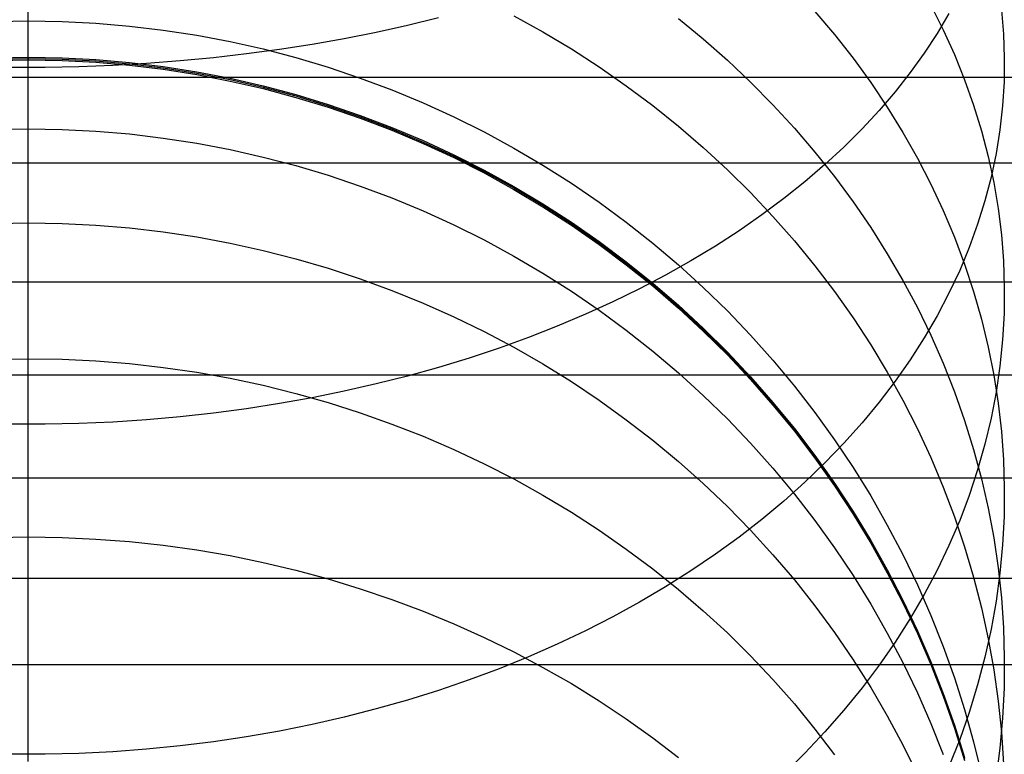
# Model space of a CAD drawing. Header units: millimetres. Extents: x -9 to 331, y -124 to 233.
# Tile 33 of 76: x 3 to 16, y 51 to 61. Entities that reach past the tile are written whole.
import ezdxf

# ---------------------------------------------------------------- set-up
doc = ezdxf.new("R2010")
doc.units = ezdxf.units.MM
doc.layers.add('Up Step Stool_Ferm Living', color=7, linetype='Continuous', true_color=0x000000)

msp = doc.modelspace()

# ---------------------------------------------------------------- linework, layer by layer
at = {"layer": 'Up Step Stool_Ferm Living'}
for p, q in [((3.488, 60.052, 323.097), (3.488, 61.64, 324.1)), ((3.488, 60.165, 307.159), (3.488, 61.208, 308.167)), ((15.047, 60.916, 300.895), (15.205, 60.602, 301.15)), ((3.488, 60.653, 282.204), (3.488, 60.844, 283.21)), ((9.706, 60.783, 288.759), (10.079, 60.576, 288.841)), ((13.562, 60.838, 296.314), (13.813, 60.542, 296.508)), ((15.279, 60.813, 313.324), (15.127, 60.557, 313.64)), ((15.95, 60.854, 306.469), (15.976, 60.548, 306.775)), ((3.054, 60.71, 282.567), (3.488, 60.718, 282.566)), ((3.488, 60.718, 282.566), (3.922, 60.71, 282.567)), ((3.488, 60.496, 281.192), (3.488, 60.653, 282.204)), ((3.922, 60.71, 282.567), (4.355, 60.688, 282.571)), ((4.355, 60.688, 282.571), (4.787, 60.651, 282.578)), ((4.787, 60.651, 282.578), (5.218, 60.599, 282.587)), ((8.346, 60.658, 322.319), (7.944, 60.57, 322.454)), ((8.743, 60.754, 322.172), (8.346, 60.658, 322.319)), ((11.814, 60.746, 292.345), (12.133, 60.485, 292.48)), ((5.218, 60.599, 282.587), (5.647, 60.533, 282.6)), ((5.647, 60.533, 282.6), (6.073, 60.452, 282.615)), ((7.944, 60.57, 322.454), (7.536, 60.489, 322.578)), ((10.079, 60.576, 288.841), (10.444, 60.357, 288.928)), ((13.813, 60.542, 296.508), (14.051, 60.238, 296.706)), ((15.127, 60.557, 313.64), (14.962, 60.304, 313.951)), ((15.205, 60.602, 301.15), (15.349, 60.285, 301.408)), ((15.976, 60.548, 306.775), (15.987, 60.242, 307.082)), ((3.488, 60.374, 280.175), (3.488, 60.496, 281.192)), ((6.073, 60.452, 282.615), (6.495, 60.357, 282.632)), ((7.123, 60.416, 322.689), (6.706, 60.351, 322.789)), ((7.536, 60.489, 322.578), (7.123, 60.416, 322.689)), ((12.133, 60.485, 292.48), (12.441, 60.213, 292.62)), ((3.488, 60.287, 279.154), (3.488, 60.374, 280.175)), ((3.488, 60.234, 278.131), (3.488, 60.287, 279.154)), ((6.284, 60.294, 322.876), (5.86, 60.245, 322.951)), ((6.706, 60.351, 322.789), (6.284, 60.294, 322.876)), ((6.495, 60.357, 282.632), (6.915, 60.247, 282.653)), ((10.444, 60.357, 288.928), (10.8, 60.127, 289.019)), ((14.962, 60.304, 313.951), (14.783, 60.055, 314.258)), ((15.349, 60.285, 301.408), (15.479, 59.963, 301.669)), ((3.054, 60.245, 181.4), (3.488, 60.253, 181.4)), ((3.054, 60.227, 229.253), (3.488, 60.235, 229.253)), ((3.054, 60.209, 277.107), (3.488, 60.217, 277.107)), ((3.488, 60.221, 179.522), (3.488, 60.253, 181.4)), ((3.488, 60.253, 181.4), (3.922, 60.245, 181.4)), ((3.488, 60.253, 181.4), (3.488, 60.217, 277.107)), ((3.488, 60.235, 229.253), (3.922, 60.227, 229.253)), ((3.488, 60.217, 277.107), (3.488, 60.234, 278.131)), ((3.488, 60.125, 177.646), (3.488, 60.221, 179.522)), ((3.488, 60.217, 277.107), (3.922, 60.209, 277.107)), ((3.488, 59.156, 306.115), (3.488, 60.165, 307.159)), ((3.922, 60.245, 181.4), (4.355, 60.222, 181.4)), ((3.922, 60.227, 229.253), (4.355, 60.205, 229.253)), ((3.922, 60.209, 277.107), (4.355, 60.187, 277.107)), ((4.571, 60.146, 323.102), (4.138, 60.13, 323.127)), ((4.355, 60.222, 181.4), (4.787, 60.185, 181.4)), ((4.355, 60.205, 229.253), (4.787, 60.167, 229.253)), ((4.355, 60.187, 277.107), (4.787, 60.149, 277.107)), ((5.003, 60.171, 323.064), (4.571, 60.146, 323.102)), ((4.787, 60.185, 181.4), (5.218, 60.132, 181.4)), ((4.787, 60.167, 229.253), (5.218, 60.114, 229.253)), ((4.787, 60.149, 277.107), (5.218, 60.097, 277.107)), ((5.433, 60.204, 323.014), (5.003, 60.171, 323.064)), ((5.86, 60.245, 322.951), (5.433, 60.204, 323.014)), ((6.915, 60.247, 282.653), (7.33, 60.123, 282.676)), ((12.441, 60.213, 292.62), (12.738, 59.933, 292.765)), ((14.051, 60.238, 296.706), (14.277, 59.928, 296.909)), ((15.987, 60.242, 307.082), (15.984, 59.935, 307.389)), ((3.705, 60.121, 323.14), (3.271, 60.121, 323.14)), ((3.488, 59.965, 175.775), (3.488, 60.125, 177.646)), ((3.488, 58.499, 322.04), (3.488, 60.052, 323.097)), ((4.138, 60.13, 323.127), (3.705, 60.121, 323.14)), ((5.218, 60.132, 181.4), (5.647, 60.065, 181.4)), ((5.218, 60.114, 229.253), (5.647, 60.047, 229.253)), ((5.218, 60.097, 277.107), (5.647, 60.029, 277.107)), ((5.647, 60.065, 181.4), (6.073, 59.982, 181.4)), ((5.647, 60.047, 229.253), (6.073, 59.965, 229.253)), ((5.647, 60.029, 277.107), (6.073, 59.947, 277.107)), ((7.33, 60.123, 282.676), (7.74, 59.985, 282.701)), ((10.8, 60.127, 289.019), (11.147, 59.885, 289.115)), ((14.783, 60.055, 314.258), (14.591, 59.81, 314.56)), ((331.096, 59.994, 323.059), (-8.885, 59.994, 323.059)), ((3.488, 59.741, 173.91), (3.488, 59.965, 175.775)), ((6.073, 59.982, 181.4), (6.495, 59.885, 181.4)), ((6.073, 59.965, 229.253), (6.495, 59.867, 229.253)), ((6.073, 59.947, 277.107), (6.495, 59.85, 277.107)), ((7.74, 59.985, 282.701), (8.146, 59.832, 282.729)), ((12.738, 59.933, 292.765), (13.024, 59.643, 292.915)), ((14.277, 59.928, 296.909), (14.489, 59.612, 297.116)), ((15.479, 59.963, 301.669), (15.594, 59.639, 301.932)), ((15.984, 59.935, 307.389), (15.965, 59.628, 307.695)), ((6.495, 59.885, 181.4), (6.915, 59.774, 181.4)), ((6.495, 59.867, 229.253), (6.915, 59.756, 229.253)), ((6.495, 59.85, 277.107), (6.915, 59.738, 277.107)), ((6.915, 59.774, 181.4), (7.33, 59.647, 181.4)), ((8.146, 59.832, 282.729), (8.546, 59.667, 282.76)), ((11.147, 59.885, 289.115), (11.486, 59.633, 289.215)), ((14.591, 59.81, 314.56), (14.385, 59.569, 314.856)), ((3.488, 59.454, 172.054), (3.488, 59.741, 173.91)), ((6.915, 59.756, 229.253), (7.33, 59.63, 229.253)), ((6.915, 59.738, 277.107), (7.33, 59.612, 277.107)), ((7.33, 59.647, 181.4), (7.74, 59.507, 181.399)), ((8.546, 59.667, 282.76), (8.939, 59.487, 282.793)), ((13.024, 59.643, 292.915), (13.299, 59.345, 293.069)), ((15.594, 59.639, 301.932), (15.695, 59.311, 302.198)), ((7.33, 59.63, 229.253), (7.74, 59.489, 229.253)), ((7.33, 59.612, 277.107), (7.74, 59.471, 277.107)), ((11.486, 59.633, 289.215), (11.814, 59.369, 289.319)), ((14.385, 59.569, 314.856), (14.166, 59.333, 315.147)), ((14.489, 59.612, 297.116), (14.689, 59.289, 297.327)), ((15.965, 59.628, 307.695), (15.931, 59.322, 308.001)), ((3.488, 59.103, 170.209), (3.488, 59.454, 172.054)), ((7.74, 59.507, 181.399), (8.146, 59.352, 181.399)), ((7.74, 59.489, 229.253), (8.146, 59.334, 229.253)), ((7.74, 59.471, 277.107), (8.146, 59.317, 277.107)), ((8.939, 59.487, 282.793), (9.326, 59.295, 282.829)), ((3.054, 59.328, 171.393), (3.488, 59.335, 171.391)), ((3.488, 59.335, 171.391), (3.922, 59.328, 171.393)), ((3.922, 59.328, 171.393), (4.355, 59.306, 171.397)), ((4.355, 59.306, 171.397), (4.787, 59.269, 171.404)), ((4.787, 59.269, 171.404), (5.218, 59.217, 171.413)), ((8.146, 59.352, 181.399), (8.546, 59.184, 181.399)), ((8.146, 59.334, 229.253), (8.546, 59.166, 229.253)), ((8.146, 59.317, 277.107), (8.546, 59.148, 277.107)), ((9.326, 59.295, 282.829), (9.706, 59.089, 282.867)), ((11.814, 59.369, 289.319), (12.133, 59.095, 289.427)), ((13.299, 59.345, 293.069), (13.562, 59.038, 293.228)), ((14.166, 59.333, 315.147), (13.934, 59.102, 315.432)), ((14.689, 59.289, 297.327), (14.875, 58.961, 297.541)), ((15.695, 59.311, 302.198), (15.781, 58.981, 302.466)), ((15.931, 59.322, 308.001), (15.882, 59.017, 308.306)), ((3.488, 58.184, 305.038), (3.488, 59.156, 306.115)), ((5.218, 59.217, 171.413), (5.647, 59.15, 171.426)), ((5.647, 59.15, 171.426), (6.073, 59.07, 171.441)), ((8.546, 59.184, 181.399), (8.939, 59.001, 181.399)), ((8.546, 59.166, 229.253), (8.939, 58.983, 229.253)), ((8.546, 59.148, 277.107), (8.939, 58.966, 277.107)), ((3.488, 58.69, 168.377), (3.488, 59.103, 170.209)), ((6.073, 59.07, 171.441), (6.495, 58.974, 171.458)), ((9.706, 59.089, 282.867), (10.079, 58.87, 282.908)), ((12.133, 59.095, 289.427), (12.441, 58.811, 289.54)), ((13.562, 59.038, 293.228), (13.813, 58.723, 293.391)), ((13.934, 59.102, 315.432), (13.689, 58.876, 315.71)), ((15.882, 59.017, 308.306), (15.818, 58.714, 308.61)), ((331.096, 58.895, 324.729), (-8.885, 58.895, 324.729)), ((6.495, 58.974, 171.458), (6.915, 58.864, 171.478)), ((8.939, 59.001, 181.399), (9.326, 58.805, 181.399)), ((8.939, 58.983, 229.253), (9.326, 58.787, 229.253)), ((8.939, 58.966, 277.107), (9.326, 58.77, 277.107)), ((14.875, 58.961, 297.541), (15.047, 58.627, 297.759)), ((15.781, 58.981, 302.466), (15.852, 58.648, 302.736)), ((6.915, 58.864, 171.478), (7.33, 58.74, 171.501)), ((9.326, 58.805, 181.399), (9.706, 58.596, 181.399)), ((9.326, 58.787, 229.253), (9.706, 58.578, 229.253)), ((9.326, 58.77, 277.107), (9.706, 58.56, 277.107)), ((10.079, 58.87, 282.908), (10.444, 58.639, 282.95)), ((12.441, 58.811, 289.54), (12.738, 58.518, 289.656)), ((13.689, 58.876, 315.71), (13.432, 58.656, 315.981)), ((3.488, 58.214, 166.56), (3.488, 58.69, 168.377)), ((7.33, 58.74, 171.501), (7.74, 58.602, 171.527)), ((10.444, 58.639, 282.95), (10.8, 58.395, 282.995)), ((13.432, 58.656, 315.981), (13.163, 58.441, 316.246)), ((13.813, 58.723, 293.391), (14.051, 58.401, 293.557)), ((15.818, 58.714, 308.61), (15.74, 58.412, 308.911)), ((15.852, 58.648, 302.736), (15.908, 58.314, 303.007)), ((7.74, 58.602, 171.527), (8.146, 58.45, 171.555)), ((9.706, 58.596, 181.399), (10.079, 58.374, 181.399)), ((9.706, 58.578, 229.253), (10.079, 58.356, 229.253)), ((9.706, 58.56, 277.107), (10.079, 58.338, 277.107)), ((12.738, 58.518, 289.656), (13.024, 58.214, 289.776)), ((15.047, 58.627, 297.759), (15.205, 58.289, 297.98)), ((3.488, 56.984, 320.931), (3.488, 58.499, 322.04)), ((8.146, 58.45, 171.555), (8.546, 58.284, 171.586)), ((10.8, 58.395, 282.995), (11.147, 58.14, 283.043)), ((13.163, 58.441, 316.246), (12.883, 58.232, 316.503)), ((14.051, 58.401, 293.557), (14.277, 58.072, 293.727)), ((15.74, 58.412, 308.911), (15.646, 58.113, 309.211)), ((8.546, 58.284, 171.586), (8.939, 58.105, 171.619)), ((10.079, 58.374, 181.399), (10.444, 58.138, 181.399)), ((10.079, 58.356, 229.253), (10.444, 58.121, 229.253)), ((10.079, 58.338, 277.107), (10.444, 58.103, 277.107)), ((15.205, 58.289, 297.98), (15.349, 57.947, 298.204)), ((15.908, 58.314, 303.007), (15.95, 57.979, 303.28)), ((3.054, 58.123, 166.268), (3.488, 58.131, 166.265)), ((3.488, 57.677, 164.76), (3.488, 58.214, 166.56)), ((3.488, 57.249, 303.928), (3.488, 58.184, 305.038)), ((3.488, 58.131, 166.265), (3.922, 58.123, 166.268)), ((10.444, 58.138, 181.399), (10.8, 57.891, 181.399)), ((11.147, 58.14, 283.043), (11.486, 57.873, 283.092)), ((12.883, 58.232, 316.503), (12.591, 58.03, 316.752)), ((13.024, 58.214, 289.776), (13.299, 57.902, 289.9)), ((3.922, 58.123, 166.268), (4.355, 58.102, 166.274)), ((4.355, 58.102, 166.274), (4.787, 58.066, 166.284)), ((4.787, 58.066, 166.284), (5.218, 58.015, 166.299)), ((5.218, 58.015, 166.299), (5.647, 57.95, 166.317)), ((8.939, 58.105, 171.619), (9.326, 57.912, 171.654)), ((10.444, 58.121, 229.253), (10.8, 57.873, 229.253)), ((10.444, 58.103, 277.107), (10.8, 57.855, 277.107)), ((12.591, 58.03, 316.752), (12.288, 57.834, 316.993)), ((14.277, 58.072, 293.727), (14.489, 57.736, 293.901)), ((15.646, 58.113, 309.211), (15.538, 57.815, 309.508)), ((5.647, 57.95, 166.317), (6.073, 57.871, 166.34)), ((9.326, 57.912, 171.654), (9.706, 57.706, 171.692)), ((10.8, 57.891, 181.399), (11.147, 57.631, 181.399)), ((10.8, 57.873, 229.253), (11.147, 57.613, 229.253)), ((11.486, 57.873, 283.092), (11.814, 57.594, 283.144)), ((13.299, 57.902, 289.9), (13.562, 57.581, 290.027)), ((15.349, 57.947, 298.204), (15.479, 57.6, 298.431)), ((15.95, 57.979, 303.28), (15.976, 57.643, 303.553)), ((6.073, 57.871, 166.34), (6.495, 57.778, 166.366)), ((6.495, 57.778, 166.366), (6.915, 57.67, 166.397)), ((10.8, 57.855, 277.107), (11.147, 57.595, 277.107)), ((12.288, 57.834, 316.993), (11.975, 57.645, 317.226)), ((15.538, 57.815, 309.508), (15.416, 57.521, 309.802)), ((3.488, 57.078, 162.98), (3.488, 57.677, 164.76)), ((6.915, 57.67, 166.397), (7.33, 57.549, 166.432)), ((9.706, 57.706, 171.692), (10.079, 57.487, 171.733)), ((11.147, 57.631, 181.399), (11.486, 57.359, 181.399)), ((11.975, 57.645, 317.226), (11.651, 57.463, 317.451)), ((14.489, 57.736, 293.901), (14.689, 57.394, 294.078)), ((15.976, 57.643, 303.553), (15.987, 57.306, 303.826)), ((7.33, 57.549, 166.432), (7.74, 57.414, 166.47)), ((11.147, 57.613, 229.253), (11.486, 57.341, 229.253)), ((11.147, 57.595, 277.107), (11.486, 57.323, 277.107)), ((11.814, 57.594, 283.144), (12.133, 57.304, 283.197)), ((13.562, 57.581, 290.027), (13.813, 57.252, 290.157)), ((15.416, 57.521, 309.802), (15.279, 57.23, 310.093)), ((15.479, 57.6, 298.431), (15.594, 57.25, 298.66)), ((331.096, 57.373, 321.223), (-8.885, 57.373, 321.223)), ((7.74, 57.414, 166.47), (8.146, 57.265, 166.513)), ((10.079, 57.487, 171.733), (10.444, 57.256, 171.775)), ((11.651, 57.463, 317.451), (11.318, 57.288, 317.666)), ((14.689, 57.394, 294.078), (14.875, 57.046, 294.258)), ((3.488, 56.353, 302.787), (3.488, 57.249, 303.928)), ((8.146, 57.265, 166.513), (8.546, 57.103, 166.559)), ((10.444, 57.256, 171.775), (10.8, 57.013, 171.82)), ((11.318, 57.288, 317.666), (10.975, 57.12, 317.873)), ((11.486, 57.359, 181.399), (11.814, 57.076, 181.399)), ((11.486, 57.341, 229.253), (11.814, 57.058, 229.253)), ((11.486, 57.323, 277.107), (11.814, 57.04, 277.107)), ((12.133, 57.304, 283.197), (12.441, 57.004, 283.253)), ((13.813, 57.252, 290.157), (14.051, 56.915, 290.291)), ((15.594, 57.25, 298.66), (15.695, 56.897, 298.891)), ((15.987, 57.306, 303.826), (15.984, 56.969, 304.099)), ((10.975, 57.12, 317.873), (10.623, 56.96, 318.07)), ((15.279, 57.23, 310.093), (15.127, 56.942, 310.381)), ((3.488, 56.419, 161.221), (3.488, 57.078, 162.98)), ((8.546, 57.103, 166.559), (8.939, 56.927, 166.609)), ((10.8, 57.013, 171.82), (11.147, 56.757, 171.868)), ((11.814, 57.076, 181.399), (12.133, 56.781, 181.398)), ((11.814, 57.058, 229.253), (12.133, 56.763, 229.253)), ((11.814, 57.04, 277.107), (12.133, 56.745, 277.107)), ((12.441, 57.004, 283.253), (12.738, 56.693, 283.31)), ((14.875, 57.046, 294.258), (15.047, 56.692, 294.441)), ((3.488, 55.507, 319.771), (3.488, 56.984, 320.931)), ((8.939, 56.927, 166.609), (9.326, 56.739, 166.663)), ((10.623, 56.96, 318.07), (10.262, 56.808, 318.257)), ((14.051, 56.915, 290.291), (14.277, 56.57, 290.427)), ((15.127, 56.942, 310.381), (14.962, 56.659, 310.665)), ((15.695, 56.897, 298.891), (15.781, 56.541, 299.123)), ((15.984, 56.969, 304.099), (15.965, 56.633, 304.373)), ((9.326, 56.739, 166.663), (9.706, 56.538, 166.721)), ((10.262, 56.808, 318.257), (9.894, 56.664, 318.435)), ((11.147, 56.757, 171.868), (11.486, 56.49, 171.917)), ((12.133, 56.781, 181.398), (12.441, 56.476, 181.398)), ((12.133, 56.763, 229.253), (12.441, 56.458, 229.253)), ((12.133, 56.745, 277.107), (12.441, 56.44, 277.107)), ((9.894, 56.664, 318.435), (9.517, 56.528, 318.602)), ((12.738, 56.693, 283.31), (13.024, 56.372, 283.37)), ((14.962, 56.659, 310.665), (14.783, 56.379, 310.944)), ((15.047, 56.692, 294.441), (15.205, 56.333, 294.627)), ((15.965, 56.633, 304.373), (15.931, 56.297, 304.645)), ((9.517, 56.528, 318.602), (9.134, 56.4, 318.76)), ((9.706, 56.538, 166.721), (10.079, 56.324, 166.782)), ((11.486, 56.49, 171.917), (11.814, 56.211, 171.968)), ((14.277, 56.57, 290.427), (14.489, 56.218, 290.566)), ((15.781, 56.541, 299.123), (15.852, 56.183, 299.358)), ((3.054, 56.385, 161.156), (3.488, 56.392, 161.154)), ((3.488, 55.701, 159.486), (3.488, 56.419, 161.221)), ((3.488, 56.392, 161.154), (3.922, 56.385, 161.156)), ((3.922, 56.385, 161.156), (4.355, 56.364, 161.165)), ((4.355, 56.364, 161.165), (4.787, 56.329, 161.178)), ((9.134, 56.4, 318.76), (8.743, 56.281, 318.907)), ((12.441, 56.476, 181.398), (12.738, 56.16, 181.398)), ((12.441, 56.458, 229.253), (12.738, 56.142, 229.252)), ((12.441, 56.44, 277.107), (12.738, 56.124, 277.107)), ((13.024, 56.372, 283.37), (13.299, 56.042, 283.431)), ((14.783, 56.379, 310.944), (14.591, 56.104, 311.219)), ((3.488, 55.496, 301.616), (3.488, 56.353, 302.787)), ((4.787, 56.329, 161.178), (5.218, 56.28, 161.198)), ((5.218, 56.28, 161.198), (5.647, 56.218, 161.223)), ((8.743, 56.281, 318.907), (8.346, 56.17, 319.043)), ((10.079, 56.324, 166.782), (10.444, 56.098, 166.846)), ((15.205, 56.333, 294.627), (15.349, 55.969, 294.815)), ((15.931, 56.297, 304.645), (15.882, 55.962, 304.917)), ((331.096, 56.179, 322.828), (-8.885, 56.179, 322.828)), ((5.647, 56.218, 161.223), (6.073, 56.141, 161.253)), ((6.073, 56.141, 161.253), (6.495, 56.051, 161.289)), ((8.346, 56.17, 319.043), (7.944, 56.068, 319.169)), ((11.814, 56.211, 171.968), (12.133, 55.921, 172.022)), ((12.738, 56.16, 181.398), (13.024, 55.833, 181.398)), ((12.738, 56.142, 229.252), (13.024, 55.816, 229.252)), ((12.738, 56.124, 277.107), (13.024, 55.798, 277.107)), ((14.489, 56.218, 290.566), (14.689, 55.86, 290.708)), ((15.852, 56.183, 299.358), (15.908, 55.822, 299.593)), ((6.495, 56.051, 161.289), (6.915, 55.947, 161.33)), ((7.944, 56.068, 319.169), (7.536, 55.975, 319.283)), ((10.444, 56.098, 166.846), (10.8, 55.86, 166.915)), ((13.299, 56.042, 283.431), (13.562, 55.703, 283.494)), ((14.591, 56.104, 311.219), (14.385, 55.834, 311.489)), ((7.123, 55.891, 319.387), (6.706, 55.816, 319.479)), ((6.915, 55.947, 161.33), (7.33, 55.83, 161.376)), ((7.536, 55.975, 319.283), (7.123, 55.891, 319.387)), ((10.8, 55.86, 166.915), (11.147, 55.61, 166.986)), ((12.133, 55.921, 172.022), (12.441, 55.621, 172.077)), ((14.689, 55.86, 290.708), (14.875, 55.495, 290.853)), ((15.349, 55.969, 294.815), (15.479, 55.601, 295.005)), ((15.882, 55.962, 304.917), (15.818, 55.629, 305.188)), ((6.284, 55.75, 319.56), (5.86, 55.694, 319.63)), ((6.706, 55.816, 319.479), (6.284, 55.75, 319.56)), ((7.33, 55.83, 161.376), (7.74, 55.699, 161.428)), ((13.024, 55.833, 181.398), (13.299, 55.498, 181.398)), ((13.024, 55.816, 229.252), (13.299, 55.48, 229.252)), ((13.024, 55.798, 277.107), (13.299, 55.462, 277.107)), ((14.385, 55.834, 311.489), (14.166, 55.569, 311.754)), ((15.908, 55.822, 299.593), (15.95, 55.461, 299.829)), ((3.488, 54.923, 157.777), (3.488, 55.701, 159.486)), ((5.003, 55.609, 319.735), (4.571, 55.58, 319.77)), ((5.433, 55.646, 319.688), (5.003, 55.609, 319.735)), ((5.86, 55.694, 319.63), (5.433, 55.646, 319.688)), ((7.74, 55.699, 161.428), (8.146, 55.555, 161.485)), ((11.147, 55.61, 166.986), (11.486, 55.349, 167.061)), ((12.441, 55.621, 172.077), (12.738, 55.31, 172.135)), ((13.562, 55.703, 283.494), (13.813, 55.355, 283.558)), ((15.818, 55.629, 305.188), (15.74, 55.298, 305.457)), ((3.705, 55.552, 319.805), (3.271, 55.552, 319.805)), ((3.488, 54.071, 318.561), (3.488, 55.507, 319.771)), ((3.488, 54.679, 300.416), (3.488, 55.496, 301.616)), ((4.138, 55.561, 319.793), (3.705, 55.552, 319.805)), ((4.571, 55.58, 319.77), (4.138, 55.561, 319.793)), ((8.146, 55.555, 161.485), (8.546, 55.398, 161.547)), ((13.299, 55.498, 181.398), (13.562, 55.152, 181.398)), ((13.299, 55.48, 229.252), (13.562, 55.135, 229.252)), ((14.166, 55.569, 311.754), (13.934, 55.31, 312.013)), ((14.875, 55.495, 290.853), (15.047, 55.125, 290.999)), ((15.479, 55.601, 295.005), (15.594, 55.23, 295.197)), ((8.546, 55.398, 161.547), (8.939, 55.229, 161.614)), ((13.299, 55.462, 277.107), (13.562, 55.117, 277.107)), ((13.813, 55.355, 283.558), (14.051, 54.998, 283.624)), ((15.95, 55.461, 299.829), (15.976, 55.098, 300.066)), ((8.939, 55.229, 161.614), (9.326, 55.046, 161.686)), ((11.486, 55.349, 167.061), (11.814, 55.076, 167.139)), ((12.738, 55.31, 172.135), (13.024, 54.99, 172.194)), ((13.934, 55.31, 312.013), (13.689, 55.057, 312.267)), ((15.594, 55.23, 295.197), (15.695, 54.855, 295.391)), ((15.74, 55.298, 305.457), (15.646, 54.969, 305.724)), ((13.562, 55.152, 181.398), (13.813, 54.798, 181.398)), ((13.562, 55.135, 229.252), (13.813, 54.78, 229.252)), ((13.562, 55.117, 277.107), (13.813, 54.763, 277.107)), ((15.047, 55.125, 290.999), (15.205, 54.749, 291.148)), ((15.976, 55.098, 300.066), (15.987, 54.735, 300.304)), ((9.326, 55.046, 161.686), (9.706, 54.852, 161.763)), ((11.814, 55.076, 167.139), (12.133, 54.793, 167.22)), ((13.024, 54.99, 172.194), (13.299, 54.659, 172.255)), ((13.689, 55.057, 312.267), (13.432, 54.809, 312.514)), ((14.051, 54.998, 283.624), (14.277, 54.634, 283.691)), ((331.096, 54.864, 319.239), (-8.885, 54.864, 319.239)), ((3.488, 54.088, 156.094), (3.488, 54.923, 157.777)), ((9.706, 54.852, 161.763), (10.079, 54.645, 161.845)), ((15.646, 54.969, 305.724), (15.538, 54.642, 305.988)), ((15.695, 54.855, 295.391), (15.781, 54.477, 295.586)), ((12.133, 54.793, 167.22), (12.441, 54.499, 167.303)), ((13.432, 54.809, 312.514), (13.163, 54.569, 312.755)), ((13.813, 54.798, 181.398), (14.051, 54.436, 181.398)), ((13.813, 54.78, 229.252), (14.051, 54.418, 229.252)), ((13.813, 54.763, 277.107), (14.051, 54.4, 277.107)), ((15.205, 54.749, 291.148), (15.349, 54.369, 291.299)), ((15.987, 54.735, 300.304), (15.984, 54.372, 300.541)), ((3.488, 53.904, 299.189), (3.488, 54.679, 300.416)), ((10.079, 54.645, 161.845), (10.444, 54.426, 161.931)), ((13.299, 54.659, 172.255), (13.562, 54.32, 172.318)), ((14.277, 54.634, 283.691), (14.489, 54.262, 283.76)), ((15.538, 54.642, 305.988), (15.416, 54.319, 306.251)), ((12.441, 54.499, 167.303), (12.738, 54.195, 167.39)), ((13.163, 54.569, 312.755), (12.883, 54.335, 312.989)), ((15.781, 54.477, 295.586), (15.852, 54.097, 295.783)), ((10.444, 54.426, 161.931), (10.8, 54.196, 162.022)), ((14.051, 54.436, 181.398), (14.277, 54.065, 181.397)), ((14.051, 54.418, 229.252), (14.277, 54.047, 229.252)), ((14.051, 54.4, 277.107), (14.277, 54.029, 277.107)), ((15.349, 54.369, 291.299), (15.479, 53.984, 291.451)), ((15.984, 54.372, 300.541), (15.965, 54.009, 300.778)), ((12.883, 54.335, 312.989), (12.591, 54.107, 313.216)), ((13.562, 54.32, 172.318), (13.813, 53.972, 172.382)), ((14.489, 54.262, 283.76), (14.689, 53.883, 283.83)), ((15.416, 54.319, 306.251), (15.279, 54, 306.51)), ((3.054, 54.103, 156.141), (3.488, 54.11, 156.137)), ((3.488, 54.11, 156.137), (3.922, 54.103, 156.141)), ((3.922, 54.103, 156.141), (4.355, 54.083, 156.151)), ((10.8, 54.196, 162.022), (11.147, 53.954, 162.118)), ((12.591, 54.107, 313.216), (12.288, 53.888, 313.436)), ((12.738, 54.195, 167.39), (13.024, 53.882, 167.48)), ((15.852, 54.097, 295.783), (15.908, 53.715, 295.98)), ((3.488, 53.195, 154.442), (3.488, 54.088, 156.094)), ((3.488, 52.676, 317.303), (3.488, 54.071, 318.561)), ((4.355, 54.083, 156.151), (4.787, 54.05, 156.168)), ((4.787, 54.05, 156.168), (5.218, 54.003, 156.192)), ((5.218, 54.003, 156.192), (5.647, 53.943, 156.223)), ((13.813, 53.972, 172.382), (14.051, 53.615, 172.448)), ((14.277, 54.065, 181.397), (14.489, 53.687, 181.397)), ((14.277, 54.047, 229.252), (14.489, 53.669, 229.252)), ((14.277, 54.029, 277.107), (14.489, 53.651, 277.107)), ((15.279, 54, 306.51), (15.127, 53.684, 306.767)), ((15.479, 53.984, 291.451), (15.594, 53.595, 291.605)), ((15.965, 54.009, 300.778), (15.931, 53.647, 301.015)), ((3.488, 53.171, 297.936), (3.488, 53.904, 299.189)), ((5.647, 53.943, 156.223), (6.073, 53.87, 156.261)), ((6.073, 53.87, 156.261), (6.495, 53.784, 156.306)), ((11.147, 53.954, 162.118), (11.486, 53.702, 162.218)), ((12.288, 53.888, 313.436), (11.975, 53.676, 313.648)), ((13.024, 53.882, 167.48), (13.299, 53.559, 167.572)), ((14.689, 53.883, 283.83), (14.875, 53.497, 283.902)), ((6.495, 53.784, 156.306), (6.915, 53.684, 156.357)), ((15.908, 53.715, 295.98), (15.95, 53.331, 296.179)), ((6.915, 53.684, 156.357), (7.33, 53.572, 156.415)), ((11.486, 53.702, 162.218), (11.814, 53.438, 162.322)), ((11.975, 53.676, 313.648), (11.651, 53.471, 313.852)), ((14.051, 53.615, 172.448), (14.277, 53.251, 172.515)), ((14.489, 53.687, 181.397), (14.689, 53.301, 181.397)), ((14.489, 53.669, 229.252), (14.689, 53.284, 229.252)), ((14.489, 53.651, 277.107), (14.689, 53.266, 277.107)), ((15.127, 53.684, 306.767), (14.962, 53.372, 307.02)), ((15.594, 53.595, 291.605), (15.695, 53.203, 291.76)), ((15.931, 53.647, 301.015), (15.882, 53.286, 301.251)), ((331.096, 53.578, 320.771), (-8.885, 53.578, 320.771)), ((7.33, 53.572, 156.415), (7.74, 53.447, 156.479)), ((11.651, 53.471, 313.852), (11.318, 53.275, 314.049)), ((13.299, 53.559, 167.572), (13.562, 53.227, 167.667)), ((14.875, 53.497, 283.902), (15.047, 53.105, 283.974)), ((7.74, 53.447, 156.479), (8.146, 53.31, 156.55)), ((11.814, 53.438, 162.322), (12.133, 53.164, 162.43)), ((14.962, 53.372, 307.02), (14.783, 53.066, 307.269)), ((8.146, 53.31, 156.55), (8.546, 53.16, 156.628)), ((11.318, 53.275, 314.049), (10.975, 53.087, 314.237)), ((13.562, 53.227, 167.667), (13.813, 52.886, 167.764)), ((14.277, 53.251, 172.515), (14.489, 52.879, 172.584)), ((14.689, 53.301, 181.397), (14.875, 52.909, 181.397)), ((14.689, 53.284, 229.252), (14.875, 52.891, 229.252)), ((14.689, 53.266, 277.107), (14.875, 52.874, 277.107)), ((15.882, 53.286, 301.251), (15.818, 52.927, 301.486)), ((15.95, 53.331, 296.179), (15.976, 52.946, 296.378)), ((3.488, 52.247, 152.821), (3.488, 53.195, 154.442)), ((3.488, 52.482, 296.659), (3.488, 53.171, 297.936)), ((8.546, 53.16, 156.628), (8.939, 52.998, 156.712)), ((10.975, 53.087, 314.237), (10.623, 52.907, 314.416)), ((12.133, 53.164, 162.43), (12.441, 52.88, 162.543)), ((15.047, 53.105, 283.974), (15.205, 52.708, 284.048)), ((15.695, 53.203, 291.76), (15.781, 52.807, 291.917)), ((8.939, 52.998, 156.712), (9.326, 52.824, 156.801)), ((14.783, 53.066, 307.269), (14.591, 52.764, 307.514)), ((10.623, 52.907, 314.416), (10.262, 52.737, 314.587)), ((12.441, 52.88, 162.543), (12.738, 52.586, 162.659)), ((13.813, 52.886, 167.764), (14.051, 52.538, 167.864)), ((14.489, 52.879, 172.584), (14.689, 52.5, 172.654)), ((14.875, 52.909, 181.397), (15.047, 52.511, 181.397)), ((14.875, 52.891, 229.252), (15.047, 52.493, 229.252)), ((14.875, 52.874, 277.107), (15.047, 52.475, 277.107)), ((15.818, 52.927, 301.486), (15.74, 52.57, 301.719)), ((15.976, 52.946, 296.378), (15.987, 52.561, 296.577)), ((9.326, 52.824, 156.801), (9.706, 52.638, 156.898)), ((10.262, 52.737, 314.587), (9.894, 52.575, 314.749)), ((14.591, 52.764, 307.514), (14.385, 52.467, 307.754)), ((15.205, 52.708, 284.048), (15.349, 52.306, 284.122)), ((15.781, 52.807, 291.917), (15.852, 52.409, 292.074)), ((3.488, 51.326, 315.998), (3.488, 52.676, 317.303)), ((9.706, 52.638, 156.898), (10.079, 52.44, 157)), ((12.738, 52.586, 162.659), (13.024, 52.283, 162.779)), ((331.096, 52.474, 317.112), (-8.885, 52.474, 317.112)), ((3.488, 51.836, 295.36), (3.488, 52.482, 296.659)), ((9.894, 52.575, 314.749), (9.517, 52.422, 314.901)), ((14.051, 52.538, 167.864), (14.277, 52.181, 167.966)), ((14.385, 52.467, 307.754), (14.166, 52.177, 307.991)), ((14.689, 52.5, 172.654), (14.875, 52.114, 172.725)), ((15.047, 52.511, 181.397), (15.205, 52.107, 181.397)), ((15.047, 52.493, 229.252), (15.205, 52.089, 229.252)), ((15.047, 52.475, 277.107), (15.205, 52.071, 277.107)), ((15.74, 52.57, 301.719), (15.646, 52.215, 301.951)), ((15.987, 52.561, 296.577), (15.984, 52.176, 296.776)), ((9.517, 52.422, 314.901), (9.134, 52.279, 315.045)), ((10.079, 52.44, 157), (10.444, 52.232, 157.108)), ((15.852, 52.409, 292.074), (15.908, 52.009, 292.233)), ((3.488, 51.244, 151.233), (3.488, 52.247, 152.821)), ((9.134, 52.279, 315.045), (8.743, 52.145, 315.178)), ((10.444, 52.232, 157.108), (10.8, 52.012, 157.221)), ((13.024, 52.283, 162.779), (13.299, 51.971, 162.902)), ((15.349, 52.306, 284.122), (15.479, 51.899, 284.198)), ((15.646, 52.215, 301.951), (15.538, 51.864, 302.181)), ((8.743, 52.145, 315.178), (8.346, 52.021, 315.302)), ((14.166, 52.177, 307.991), (13.934, 51.892, 308.222)), ((14.277, 52.181, 167.966), (14.489, 51.818, 168.07)), ((14.875, 52.114, 172.725), (15.047, 51.722, 172.797)), ((15.205, 52.107, 181.397), (15.349, 51.698, 181.397)), ((15.205, 52.089, 229.252), (15.349, 51.68, 229.252)), ((15.984, 52.176, 296.776), (15.965, 51.791, 296.975)), ((8.346, 52.021, 315.302), (7.944, 51.907, 315.417)), ((10.8, 52.012, 157.221), (11.147, 51.781, 157.341)), ((13.299, 51.971, 162.902), (13.562, 51.65, 163.029)), ((15.205, 52.071, 277.107), (15.349, 51.662, 277.107)), ((15.908, 52.009, 292.233), (15.95, 51.608, 292.392)), ((3.488, 51.235, 294.039), (3.488, 51.836, 295.36)), ((7.944, 51.907, 315.417), (7.536, 51.802, 315.521)), ((13.934, 51.892, 308.222), (13.689, 51.614, 308.448)), ((15.538, 51.864, 302.181), (15.416, 51.515, 302.409)), ((15.479, 51.899, 284.198), (15.594, 51.487, 284.274)), ((7.123, 51.708, 315.616), (6.706, 51.624, 315.7)), ((7.536, 51.802, 315.521), (7.123, 51.708, 315.616)), ((11.147, 51.781, 157.341), (11.486, 51.539, 157.465)), ((14.489, 51.818, 168.07), (14.689, 51.447, 168.176)), ((15.047, 51.722, 172.797), (15.205, 51.325, 172.871)), ((15.349, 51.698, 181.397), (15.479, 51.284, 181.396)), ((15.965, 51.791, 296.975), (15.931, 51.406, 297.174)), ((6.706, 51.624, 315.7), (6.284, 51.55, 315.773)), ((13.689, 51.614, 308.448), (13.432, 51.342, 308.668)), ((13.562, 51.65, 163.029), (13.813, 51.32, 163.16)), ((15.349, 51.68, 229.252), (15.479, 51.266, 229.252)), ((15.349, 51.662, 277.107), (15.479, 51.248, 277.107)), ((15.95, 51.608, 292.392), (15.976, 51.205, 292.551)), ((5.86, 51.487, 315.837), (5.433, 51.434, 315.89)), ((6.284, 51.55, 315.773), (5.86, 51.487, 315.837)), ((11.486, 51.539, 157.465), (11.814, 51.287, 157.595)), ((14.689, 51.447, 168.176), (14.875, 51.07, 168.284)), ((15.416, 51.515, 302.409), (15.279, 51.171, 302.634)), ((15.594, 51.487, 284.274), (15.695, 51.072, 284.351)), ((3.705, 51.327, 315.996), (3.271, 51.327, 315.996)), ((4.138, 51.338, 315.986), (3.705, 51.327, 315.996)), ((4.571, 51.359, 315.964), (4.138, 51.338, 315.986)), ((5.003, 51.391, 315.932), (4.571, 51.359, 315.964)), ((5.433, 51.434, 315.89), (5.003, 51.391, 315.932)), ((13.432, 51.342, 308.668), (13.163, 51.078, 308.883)), ((15.931, 51.406, 297.174), (15.882, 51.023, 297.372))]:
    msp.add_line(p, q, dxfattribs=at)

doc.saveas('drawing.dxf')
